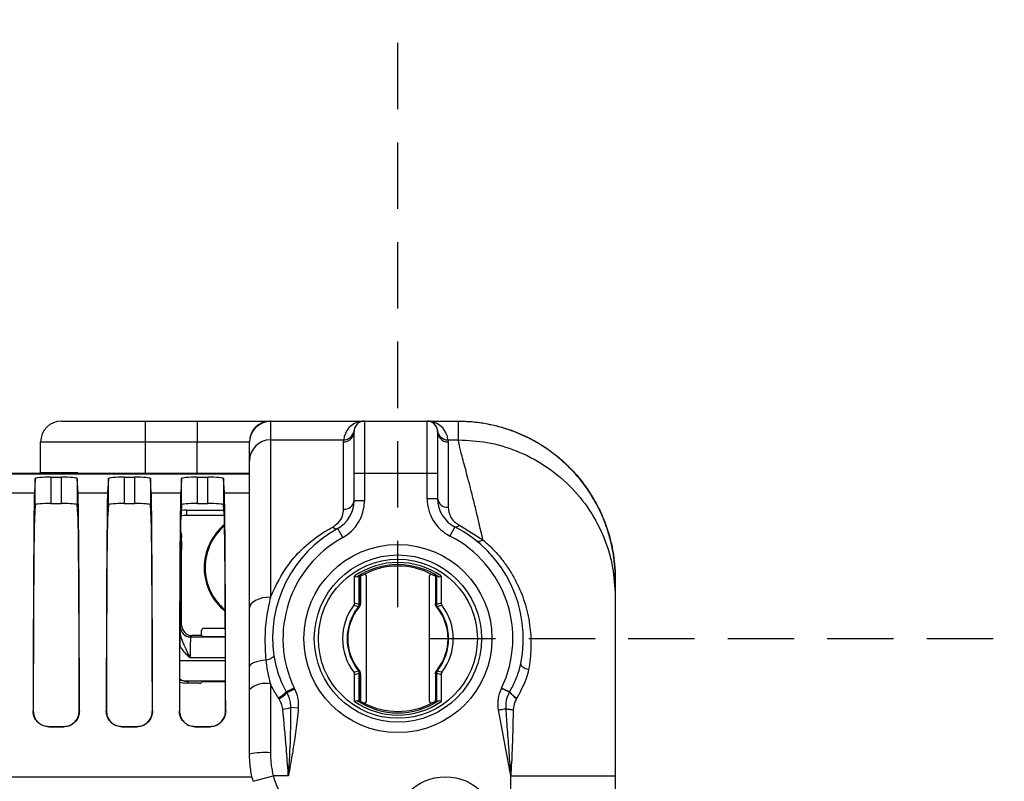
# Model space of a CAD drawing. Header units: millimetres. Extents: x 9 to 583, y 10 to 410.
# Tile 105 of 107: x 459 to 478, y 315 to 330. Entities that reach past the tile are written whole.
import ezdxf

# ---------------------------------------------------------------- set-up
doc = ezdxf.new("R2010")
doc.units = ezdxf.units.MM
doc.linetypes.add('HIDDEN', pattern=[1.905, 1.27, -0.635])
doc.layers.add('DEFAULT_2', color=5, linetype='HIDDEN')
doc.styles.add('SLDTEXTSTYLE0', font='TXT', dxfattribs={"width": 0.605})
doc.dimstyles.new('SLDDIMSTYLE1', dxfattribs={"dimtxt": 5, "dimasz": 3, "dimexe": 0, "dimexo": 0.0625, "dimgap": 1.25, "dimtad": 1, "dimlfac": 5, "dimrnd": 1e-09, "dimzin": 12, "dimdsep": 46, "dimtxsty": 'SLDTEXTSTYLE0', "dimsah": 1, "dimcen": 0.09, "dimadec": 0, "dimazin": 3, "dimtfac": 1, "dimtmove": 0, "dimatfit": 0, "dimfxl": 0, "dimfrac": 2, "dimtolj": 1, "dimtzin": 12, "dimarcsym": 0})
doc.dimstyles.new('SLDDIMSTYLE2', dxfattribs={"dimtxt": 5, "dimasz": 3, "dimexe": 0, "dimexo": 0.0625, "dimgap": 1.25, "dimtad": 1, "dimdec": 1, "dimlfac": 5, "dimrnd": 1e-09, "dimzin": 12, "dimdsep": 46, "dimtxsty": 'SLDTEXTSTYLE0', "dimsah": 1, "dimcen": 0.09, "dimadec": 0, "dimazin": 3, "dimtfac": 1, "dimtdec": 1, "dimtmove": 0, "dimatfit": 0, "dimfxl": 0, "dimfrac": 2, "dimtolj": 1, "dimtzin": 12, "dimarcsym": 0})

# ---------------------------------------------------------------- blocks, each defined once
blk = doc.blocks.new('_D_1')
at = {"layer": 'DEFAULT_2'}
for p, q in [((398.515, 318.556), (398.515, 339.286)), ((466.195, 318.556), (466.195, 339.286)), ((398.515, 338.286), (392.165, 338.286)), ((398.515, 338.286), (466.195, 338.286)), ((466.195, 338.286), (472.545, 338.286))]:
    blk.add_line(p, q, dxfattribs=at)
for points in [[(398.515, 338.286), (395.515, 338.886), (395.515, 337.686)], [(466.195, 338.286), (469.195, 337.686), (469.195, 338.886)]]:
    blk.add_solid(points, dxfattribs=at)
at = {"layer": 'DEFAULT_2', "char_height": 5, "attachment_point": 1, "style": 'SLDTEXTSTYLE0'}
for s, insert in [('338.4', (424.814, 352.405)), ('(mounting hole distance)', (395.796, 344.731))]:
    blk.add_mtext(s, dxfattribs=dict(at, insert=insert))
blk = doc.blocks.new('_D_2')
at = {"layer": 'DEFAULT_2'}
for p, q in [((499.183, 317.956), (499.183, 324.306)), ((466.795, 317.956), (500.183, 317.956)), ((499.183, 317.956), (499.183, 250.268)), ((466.795, 250.268), (500.183, 250.268)), ((499.183, 250.268), (499.183, 243.918))]:
    blk.add_line(p, q, dxfattribs=at)
for points in [[(499.183, 317.956), (499.783, 320.956), (498.583, 320.956)], [(499.183, 250.268), (498.583, 247.268), (499.783, 247.268)]]:
    blk.add_solid(points, dxfattribs=at)
at = {"layer": 'DEFAULT_2', "char_height": 5, "attachment_point": 1, "rotation": 90, "style": 'SLDTEXTSTYLE0'}
for s, insert in [('(mounting hole distance)', (500.41, 248.096)), ('338.4', (492.736, 277.113))]:
    blk.add_mtext(s, dxfattribs=dict(at, insert=insert))

msp = doc.modelspace()

# ---------------------------------------------------------------- linework, layer by layer
at = {"color": 7, "linetype": 'Continuous', "lineweight": 25}
for p, q in [((459.755, 322.1157), (461.355, 322.1157)), ((461.355, 322.1157), (461.355, 321.7157)), ((461.355, 322.1157), (462.355, 322.1157)), ((462.355, 322.1157), (462.355, 321.7157)), ((462.355, 322.1157), (463.7523, 322.1157)), ((463.7523, 322.1157), (463.755, 322.1128)), ((463.7523, 322.1157), (465.555, 322.1157)), ((463.755, 322.1128), (463.755, 322.1081)), ((463.755, 322.1081), (463.755, 321.7561)), ((465.4736, 322.1081), (463.755, 322.1081)), ((465.555, 322.1157), (465.555, 321.1157)), ((465.555, 322.1157), (466.755, 322.1157)), ((466.755, 321.1157), (466.755, 322.1157)), ((466.755, 322.1157), (467.355, 322.1157)), ((467.355, 322.1081), (466.8364, 322.1081)), ((467.355, 322.1157), (467.355, 322.1081)), ((467.355, 321.7561), (467.355, 322.1081)), ((463.755, 321.7561), (463.755, 318.7478)), ((463.755, 321.7561), (465.157, 321.7561)), ((465.155, 321.7177), (465.157, 321.7561)), ((465.355, 321.1157), (465.355, 321.9157)), ((466.955, 321.9157), (466.955, 321.1157)), ((467.153, 321.7561), (467.155, 321.7177)), ((467.153, 321.7561), (467.355, 321.7561)), ((459.355, 321.1252), (459.355, 321.7157)), ((461.355, 321.7157), (459.355, 321.7157)), ((461.355, 321.7157), (461.355, 321.1119)), ((462.355, 321.7157), (461.355, 321.7157)), ((462.355, 321.1119), (462.355, 321.7157)), ((463.3531, 321.7157), (462.355, 321.7157)), ((463.355, 321.7097), (463.355, 321.7134)), ((463.355, 321.3577), (463.355, 321.7097)), ((465.155, 320.4294), (465.155, 321.7177)), ((467.155, 321.7177), (467.155, 320.4704)), ((463.355, 318.5358), (463.355, 321.3577)), ((462.9414, 321.1119), (446.1423, 321.1119)), ((463.355, 321.1032), (446.295, 321.1032)), ((459.2534, 321.0158), (459.2371, 320.7424)), ((459.2534, 320.5139), (459.2534, 321.0158)), ((460.0669, 321.1252), (459.355, 321.1252)), ((459.355, 321.1119), (459.355, 321.1252)), ((459.5534, 321.0419), (459.7566, 321.0419)), ((459.5534, 321.0419), (459.5534, 320.54)), ((459.7566, 320.54), (459.7566, 321.0419)), ((460.0566, 321.0158), (460.0566, 320.5139)), ((460.0729, 320.7424), (460.0566, 321.0158)), ((460.6534, 321.0158), (460.6371, 320.7424)), ((460.6534, 320.5139), (460.6534, 321.0158)), ((460.9534, 321.0419), (461.1566, 321.0419)), ((460.9534, 321.0419), (460.9534, 320.54)), ((461.1566, 320.54), (461.1566, 321.0419)), ((461.4566, 321.0158), (461.4566, 320.5139)), ((461.4729, 320.7424), (461.4566, 321.0158)), ((462.0534, 321.0158), (462.0371, 320.7424)), ((462.0534, 320.5139), (462.0534, 321.0158)), ((462.3534, 321.0419), (462.5566, 321.0419)), ((462.3534, 321.0419), (462.3534, 320.54)), ((462.5566, 320.54), (462.5566, 321.0419)), ((462.8566, 321.0158), (462.8566, 320.5139)), ((462.8729, 320.7424), (462.8566, 321.0158)), ((463.355, 321.1119), (462.9414, 321.1119)), ((465.555, 321.1157), (465.355, 321.1157)), ((465.355, 320.5875), (465.355, 321.1157)), ((465.555, 321.1157), (465.555, 320.5875)), ((466.755, 321.1157), (465.555, 321.1157)), ((466.755, 320.6298), (466.755, 321.1157)), ((466.955, 321.1157), (466.755, 321.1157)), ((466.955, 321.1157), (466.955, 320.6298)), ((458.6729, 320.7424), (459.2371, 320.7424)), ((460.0729, 320.7424), (460.6371, 320.7424)), ((461.4729, 320.7424), (462.0371, 320.7424)), ((466.955, 320.6298), (466.755, 320.6298)), ((459.2534, 320.5139), (459.2373, 320.2443)), ((459.5534, 320.54), (459.7566, 320.54)), ((460.0727, 320.2443), (460.0566, 320.5139)), ((460.6534, 320.5139), (460.6373, 320.2443)), ((460.9534, 320.54), (461.1566, 320.54)), ((461.4727, 320.2443), (461.4566, 320.5139)), ((462.0534, 320.5139), (462.0373, 320.2443)), ((462.3534, 320.54), (462.5566, 320.54)), ((462.8727, 320.2443), (462.8566, 320.5139)), ((465.555, 320.5875), (465.355, 320.5875)), ((462.1481, 320.4119), (462.1534, 320.4119)), ((462.1534, 320.3119), (462.1534, 320.4119)), ((462.1534, 320.4119), (462.8627, 320.4119)), ((465.139, 319.8857), (465.043, 320.0612)), ((467.283, 320.095), (467.1923, 319.9167)), ((467.3737, 320.1246), (467.8212, 319.8444)), ((462.055, 318.2119), (462.055, 319.8931)), ((462.0538, 319.8181), (462.0265, 318.4163)), ((465.3653, 318.6357), (465.3653, 319.1522)), ((465.406, 319.1307), (465.3653, 319.1522)), ((465.4553, 318.614), (465.4553, 319.1617)), ((465.4672, 319.1687), (465.4672, 318.614)), ((465.486, 319.1579), (465.477, 319.1421)), ((465.477, 319.1421), (465.477, 318.6261)), ((465.513, 319.1631), (465.504, 319.1683)), ((465.595, 316.7633), (465.595, 319.1406)), ((466.795, 319.1406), (466.795, 316.7633)), ((466.886, 319.1683), (466.877, 319.1631)), ((466.913, 319.1421), (466.904, 319.1579)), ((466.913, 319.1421), (466.913, 318.6261)), ((466.9228, 318.614), (466.9228, 319.1687)), ((466.9348, 319.1617), (466.9348, 318.614)), ((467.0247, 319.1522), (466.984, 319.1307)), ((467.0247, 319.1522), (467.0247, 318.6357)), ((470.355, 319.1043), (470.355, 318.7675)), ((465.4392, 318.563), (465.3509, 318.5931)), ((465.4362, 318.5589), (465.4392, 318.563)), ((465.4362, 318.5589), (465.4453, 318.5516)), ((465.4505, 318.5587), (465.4453, 318.5516)), ((465.4549, 318.6073), (465.4553, 318.614)), ((465.4553, 318.614), (465.4672, 318.614)), ((465.4672, 318.614), (465.4666, 318.6028)), ((466.9234, 318.6028), (466.9228, 318.614)), ((466.9228, 318.614), (466.9348, 318.614)), ((466.9348, 318.614), (466.9351, 318.6073)), ((466.9447, 318.5516), (466.9395, 318.5587)), ((466.9447, 318.5516), (466.9539, 318.5589)), ((467.0391, 318.5931), (466.9508, 318.563)), ((466.9508, 318.563), (466.9539, 318.5589)), ((462.0287, 318.1856), (462.055, 318.2119)), ((462.255, 318.0119), (462.2287, 317.9856)), ((462.4379, 318.0119), (462.255, 318.0119)), ((462.4379, 318.0119), (462.4379, 318.1119)), ((462.4569, 317.9929), (462.4379, 318.0119)), ((462.4779, 318.1519), (462.8917, 318.1519)), ((462.8923, 317.9877), (462.5622, 317.9877)), ((463.355, 316.9796), (463.355, 317.4176)), ((465.3509, 317.3107), (465.4392, 317.3408)), ((465.3653, 316.7516), (465.3653, 317.2682)), ((465.4362, 317.345), (465.4453, 317.3523)), ((465.4392, 317.3408), (465.4362, 317.345)), ((465.4453, 317.3523), (465.4505, 317.3452)), ((465.4553, 317.2898), (465.4549, 317.2966)), ((465.4553, 316.7421), (465.4553, 317.2898)), ((465.4553, 317.2898), (465.4672, 317.2898)), ((465.4666, 317.3011), (465.4672, 317.2898)), ((465.4672, 317.2898), (465.4672, 316.7352)), ((465.477, 317.2777), (465.477, 316.7617)), ((466.913, 317.2777), (466.913, 316.7617)), ((466.9228, 317.2898), (466.9234, 317.3011)), ((466.9228, 317.2898), (466.9348, 317.2898)), ((466.9228, 316.7352), (466.9228, 317.2898)), ((466.9351, 317.2966), (466.9348, 317.2898)), ((466.9348, 317.2898), (466.9348, 316.7421)), ((466.9395, 317.3452), (466.9447, 317.3523)), ((466.9447, 317.3523), (466.9539, 317.345)), ((466.9539, 317.345), (466.9508, 317.3408)), ((466.9508, 317.3408), (467.0391, 317.3107)), ((467.0247, 317.2682), (467.0247, 316.7516)), ((462.1812, 317.1382), (462.1479, 317.1049)), ((462.3916, 317.1049), (462.1479, 317.1049)), ((462.8945, 317.1382), (462.1812, 317.1382)), ((462.4569, 317.1309), (462.4316, 317.1056)), ((462.5622, 317.1361), (462.8945, 317.1361)), ((463.755, 317.0887), (463.755, 315.7716)), ((463.355, 315.7442), (463.355, 316.9796)), ((464.2093, 317.0088), (464.0585, 316.9369)), ((464.0585, 316.9369), (464.0693, 316.9179)), ((464.2184, 316.9897), (464.0693, 316.9179)), ((464.2093, 317.0088), (464.2184, 316.9897)), ((468.3302, 316.9287), (468.1765, 316.9998)), ((468.3337, 316.9352), (468.1805, 317.0083)), ((468.3302, 316.9287), (468.3337, 316.9352)), ((463.9201, 316.8005), (463.9078, 316.8188)), ((465.3653, 316.7516), (465.406, 316.7731)), ((465.477, 316.7617), (465.486, 316.7459)), ((465.504, 316.7355), (465.513, 316.7407)), ((466.877, 316.7407), (466.886, 316.7355)), ((466.904, 316.7459), (466.913, 316.7617)), ((466.984, 316.7731), (467.0247, 316.7516)), ((468.4694, 316.8149), (468.4666, 316.8105)), ((459.2118, 316.5687), (459.2145, 316.5714)), ((460.0955, 316.5714), (460.0982, 316.5687)), ((460.6118, 316.5687), (460.6145, 316.5714)), ((461.4955, 316.5714), (461.4982, 316.5687)), ((462.0118, 316.5687), (462.0145, 316.5714)), ((462.8955, 316.5714), (462.8982, 316.5687)), ((464.2876, 316.6262), (464.1394, 316.6369)), ((468.355, 315.3287), (468.1188, 316.5909)), ((459.5141, 316.271), (459.5115, 316.2684)), ((459.5115, 316.2684), (459.7986, 316.2684)), ((459.5141, 316.271), (459.7959, 316.271)), ((459.7986, 316.2684), (459.7959, 316.271)), ((460.9141, 316.271), (460.9115, 316.2684)), ((460.9115, 316.2684), (461.1986, 316.2684)), ((460.9141, 316.271), (461.1959, 316.271)), ((461.1986, 316.2684), (461.1959, 316.271)), ((462.3141, 316.271), (462.3115, 316.2684)), ((462.3115, 316.2684), (462.5986, 316.2684)), ((462.3141, 316.271), (462.5959, 316.271)), ((462.5986, 316.2684), (462.5959, 316.271)), ((463.4236, 315.2248), (463.8099, 315.3287)), ((464.099, 315.3287), (463.8099, 315.3287)), ((468.355, 312.5157), (468.355, 315.3287)), ((470.355, 315.3287), (470.355, 312.5157))]:
    msp.add_line(p, q, dxfattribs=at)
at = {"color": 8, "linetype": 'Continuous', "lineweight": 25}
for p, q in [((462.8729, 320.7424), (463.355, 320.7424)), ((462.8687, 320.3119), (462.1534, 320.3119)), ((462.018, 318.0563), (462.0262, 318.0574)), ((462.2287, 317.9856), (462.8923, 317.9856)), ((462.0164, 317.5382), (462.8936, 317.5382)), ((462.8935, 317.5857), (462.2184, 317.5857)), ((401.3068, 315.3119), (463.4032, 315.3119))]:
    msp.add_line(p, q, dxfattribs=at)
at = {"color": 7, "linetype": 'Continuous', "lineweight": 25, "flags": 128}
for points in [[(465.4672, 319.1687), (465.4848, 319.1587), (465.486, 319.1579)], [(466.9228, 319.1687), (466.9053, 319.1587), (466.904, 319.1579)], [(463.755, 318.7478), (463.677, 318.7437), (463.6019, 318.7316), (463.5328, 318.712), (463.4722, 318.6857), (463.4224, 318.6535), (463.3855, 318.6169), (463.3627, 318.5771), (463.355, 318.5358)], [(463.8175, 317.6279), (463.8161, 317.6159), (463.8088, 317.6035), (463.7959, 317.5909), (463.7776, 317.5787), (463.7546, 317.5671), (463.7275, 317.5565), (463.6972, 317.5473), (463.6646, 317.5396)], [(463.6646, 317.5396), (463.6008, 317.5332), (463.5413, 317.5235), (463.4878, 317.5108), (463.4418, 317.4955), (463.4047, 317.478), (463.3773, 317.4589), (463.3606, 317.4385), (463.355, 317.4176)], [(468.5454, 317.4702), (468.5458, 317.4567), (468.5524, 317.4423), (468.565, 317.4276), (468.5831, 317.4129), (468.6062, 317.3988), (468.6335, 317.3856), (468.6643, 317.3738), (468.6975, 317.3638)], [(465.4672, 316.7352), (465.4848, 316.7452), (465.486, 316.7459)], [(466.9228, 316.7352), (466.9053, 316.7452), (466.904, 316.7459)]]:
    msp.add_lwpolyline(points, dxfattribs=at)
at = {"color": 8, "linetype": 'Continuous', "lineweight": 25, "flags": 128}
for points in [[(462.0195, 318.4428), (462.0243, 318.4307), (462.0265, 318.4163)], [(462.0182, 318.1082), (462.0214, 318.1068), (462.0236, 318.1044)]]:
    msp.add_lwpolyline(points, dxfattribs=at)
at = {"color": 7, "linetype": 'Continuous', "lineweight": 25}
for centre, radius in [((466.195, 317.9557), 1.8), ((466.195, 317.9557), 1.6), ((466.195, 317.9519), 1.5217), ((467.105, 314.3119), 1)]:
    msp.add_circle(centre, radius, dxfattribs=at)
for centre, radius, start, end in [((459.755, 321.7157), 0.4, 90, 180), ((463.7527, 321.7161), 0.3996, 90.05589, 180.05578), ((463.7547, 321.7131), 0.3997, 89.9573, 179.95724), ((463.7542, 321.7089), 0.3992, 89.89099, 179.89057), ((465.555, 321.7165), 0.4, 101.74286, 174.31384), ((465.1575, 321.9557), 0.1995, 269.85475, 354.21781), ((465.555, 321.9157), 0.2, 90, 180), ((465.4798, 322.2775), 0.1695, 267.88846, 281.73045), ((466.755, 321.9157), 0.2, 0, 90), ((466.8302, 322.2775), 0.1695, 258.26955, 272.11154), ((466.755, 321.7165), 0.4, 5.68616, 78.25714), ((467.1525, 321.9557), 0.1995, 185.78219, 270.14525), ((463.7542, 321.3569), 0.3992, 89.89099, 179.89057), ((465.156, 321.9167), 0.199, 269.72031, 359.71756), ((467.154, 321.9167), 0.199, 180.28244, 270.27969), ((467.555, 320.6298), 0.8, 180, 243.04225), ((467.555, 320.6298), 0.6, 180, 243.04225), ((467.1368, 320.6527), 0.1832, 187.17995, 275.71632), ((464.755, 320.5875), 0.6, 298.6854, 0), ((464.755, 320.5875), 0.8, 298.6854, 0), ((465.1738, 320.6113), 0.1828, 264.11257, 352.54499), ((463.555, 319.3119), 1.068, 129.45852, 231.51551), ((463.555, 319.3119), 1.05, 130.23601, 180), ((466.195, 317.9557), 2.4, 118.6854, 187.8507), ((465.0166, 320.1494), 0.0921, 220.92603, 286.67411), ((467.3053, 320.1804), 0.0883, 255.38256, 320.7837), ((466.195, 317.9557), 2.4, 348.32792, 63.04225), ((466.195, 317.9557), 2.2, 118.6854, 205.49577), ((466.195, 317.9557), 2.2, 334.4909, 63.04225), ((463.555, 319.3119), 1.05, 180, 230.7232), ((466.195, 317.9519), 1.4592, 55.34692, 124.65308), ((466.195, 317.9519), 1.4184, 56.20472, 123.79528), ((466.195, 317.9519), 1.39, 61.70092, 118.29908), ((466.195, 317.9519), 1.399, 119.59963, 120.45002), ((466.195, 317.9519), 1.39, 118.29908, 119.38422), ((465.555, 319.1406), 0.04, 0, 118.29908), ((466.835, 319.1406), 0.04, 61.70092, 180), ((466.195, 317.9519), 1.39, 60.61578, 61.70092), ((466.195, 317.9519), 1.399, 59.54998, 60.40037), ((466.195, 317.9519), 1.06, 142.7794, 217.2206), ((466.195, 317.9519), 0.9717, 141.34575, 218.65425), ((466.195, 317.9519), 0.96, 141.34575, 218.65425), ((465.4523, 318.5801), 0.0215, 232.58337, 265.27931), ((466.195, 317.9519), 0.96, 140.50502, 141.34575), ((465.4539, 318.5872), 0.0201, 50.83549, 87.17848), ((466.295, 317.9519), 1.06, 140.50438, 141.3451), ((466.095, 317.9519), 1.06, 38.6549, 39.49562), ((466.9361, 318.5872), 0.0201, 92.82152, 129.16451), ((466.195, 317.9519), 0.96, 38.65425, 39.49498), ((466.9377, 318.5801), 0.0215, 274.72069, 307.41663), ((466.195, 317.9519), 0.96, 321.34575, 38.65425), ((466.195, 317.9519), 0.9717, 321.34575, 38.65425), ((466.195, 317.9519), 1.06, 322.7794, 37.2206), ((462.2287, 318.1857), 0.2, 180.02044, 269.97956), ((465.4523, 317.3237), 0.0215, 94.72069, 127.41663), ((466.195, 317.9519), 0.96, 218.65425, 219.49498), ((465.4539, 317.3166), 0.0201, 272.82152, 309.16451), ((466.295, 317.9519), 1.06, 218.6549, 219.49562), ((466.095, 317.9519), 1.06, 320.50438, 321.3451), ((466.9361, 317.3166), 0.0201, 230.83549, 267.17848), ((466.195, 317.9519), 0.96, 320.50502, 321.34575), ((466.9377, 317.3237), 0.0215, 52.58337, 85.27931), ((463.6624, 316.6403), 0.4579, 78.33745, 132.1788), ((463.5483, 317.433), 0.7116, 300.34279, 315.80437), ((463.5467, 317.4285), 0.7306, 300.74312, 315.66875), ((468.9026, 316.6638), 0.8, 154.4909, 155.16655), ((468.7533, 317.2793), 0.5495, 219.64835, 238.55661), ((468.759, 317.278), 0.5462, 218.87548, 237.98765), ((466.195, 317.9519), 1.4592, 235.34692, 304.65308), ((466.195, 317.9519), 1.4184, 236.20472, 303.79528), ((466.195, 317.9519), 1.399, 239.54998, 240.40037), ((466.195, 317.9519), 1.39, 240.61578, 241.70092), ((465.555, 316.7633), 0.04, 241.70092, 0), ((466.195, 317.9519), 1.39, 241.70092, 298.29908), ((466.835, 316.7633), 0.04, 180, 298.29908), ((466.195, 317.9519), 1.39, 298.29908, 299.38422), ((466.195, 317.9519), 1.399, 299.59963, 300.45002), ((463.9202, 317.364), 0.7595, 275.37303, 286.7775), ((463.6555, 314.2944), 1.4806, 86.14547, 101.70915), ((465.355, 315.7442), 1.6, 195.05087, 225)]:
    msp.add_arc(centre, radius, start, end, dxfattribs=at)
at = {"color": 8, "linetype": 'Continuous', "lineweight": 25}
msp.add_arc((461.9875, 319.8148), 0.0664, 2.90536, 50.87513, dxfattribs=at)
at = {"color": 7, "linetype": 'Continuous', "lineweight": 25}
for centre, major_axis, ratio, start_param, end_param in [((459.5534, 321.0157), (0.3, 0), 0.0874887, 1.5707963, 3.1363567), ((459.7566, 321.0157), (0.3, 0), 0.0874887, 0.005236, 1.5707963), ((460.9534, 321.0157), (0.3, 0), 0.0874887, 1.5707963, 3.1363567), ((461.1566, 321.0157), (0.3, 0), 0.0874887, 0.005236, 1.5707963), ((462.3534, 321.0157), (0.3, 0), 0.0874887, 1.5707963, 3.1363567), ((462.5566, 321.0157), (0.3, 0), 0.0874887, 0.005236, 1.5707963), ((459.2396, 315.3119), (0, 5.4512), 0.005236, 0.0872665, 1.3381519), ((460.0704, 315.3119), (0, 5.4512), 0.005236, 4.9450334, 6.1959188), ((460.6396, 315.3119), (0, 5.4512), 0.005236, 0.0872665, 1.3381519), ((461.4704, 315.3119), (0, 5.4512), 0.005236, 4.9450334, 6.1959188), ((462.0396, 315.3119), (0, 5.4512), 0.005236, 0.0872665, 1.3381519), ((462.8704, 315.3119), (0, 5.4512), 0.005236, 4.9450334, 6.1959188), ((459.5534, 320.5138), (0.3, 0), 0.0874887, 1.5707963, 3.1363567), ((459.7566, 320.5138), (0.3, 0), 0.0874887, 0.005236, 1.5707963), ((460.9534, 320.5138), (0.3, 0), 0.0874887, 1.5707963, 3.1363567), ((461.1566, 320.5138), (0.3, 0), 0.0874887, 0.005236, 1.5707963), ((462.3534, 320.5138), (0.3, 0), 0.0874887, 1.5707963, 3.1363567), ((462.5566, 320.5138), (0.3, 0), 0.0874887, 0.005236, 1.5707963), ((459.2396, 315.3119), (0, 4.9512), 0.005236, 0.0872665, 1.3135902), ((460.0704, 315.3119), (0, 4.9512), 0.005236, 4.9695951, 6.1959188), ((460.6396, 315.3119), (0, 4.9512), 0.005236, 0.0872665, 1.3135902), ((461.4704, 315.3119), (0, 4.9512), 0.005236, 4.9695951, 6.1959188), ((462.0396, 315.3119), (0, 4.9512), 0.005236, 0.0872665, 1.3135902), ((462.1481, 319.8119), (0.6001, 0), 0.9998477, 1.5707963, 1.7404011), ((462.1534, 319.8119), (0.6001, 0), 0.9998985, 1.5707963, 1.7493647), ((462.8704, 315.3119), (0, 4.9512), 0.005236, 4.9695951, 6.1959188), ((462.048, 320.1908), (0, 0.5), 0.0174551, 3.8714923, 4.0747281), ((466.1829, 317.9519), (1.4118, 0), 0.9999632, 2.1122716, 2.1534912), ((466.2071, 317.9519), (1.4118, 0), 0.9999632, 0.9881014, 1.0293211), ((459.2216, 317.9519), (7.1676, 0), 0.185219, 0.5162876, 0.5410602), ((473.1685, 317.9519), (7.1676, 0), 0.185219, 2.6005325, 2.625305), ((462.0323, 318.0437), (0, 0.5), 0.0174551, 0.7298997, 1.4489937), ((462.0289, 317.5857), (0, 0.6), 0.0174551, 0.0174533, 0.5265484), ((462.255, 318.212), (-0.1415, -0.1415), 0.9996955, 5.4979394, 7.0684312), ((462.2289, 317.5857), (0, 0.4), 0.0261826, 0.0174533, 1.5707963), ((462.4779, 318.1119), (0.0283, -0.0283), 0.9996955, 2.3563468, 3.9268385), ((459.2216, 317.9519), (7.1676, 0), 0.185219, 5.7421251, 5.7668977), ((473.1685, 317.9519), (7.1676, 0), 0.185219, 3.6578803, 3.6826528), ((462.1481, 317.705), (-0.4244, -0.4244), 0.9996955, 0.5626015, 0.7852459), ((462.3916, 317.1056), (0.04, 0), 0.0174551, 4.712389, 6.265732), ((466.1829, 317.9519), (1.4118, 0), 0.9999632, 4.1296941, 4.1709137), ((466.2071, 317.9519), (1.4118, 0), 0.9999632, 5.2538642, 5.2950839)]:
    msp.add_ellipse(centre, major_axis=major_axis, ratio=ratio, start_param=start_param, end_param=end_param, dxfattribs=at)
at = {"color": 8, "linetype": 'Continuous', "lineweight": 25}
msp.add_ellipse((462.1534, 319.8119), major_axis=(0.5001, 0), ratio=0.9998477, start_param=1.5707963, end_param=1.7982542, dxfattribs=at)
at = {"color": 7, "linetype": 'Continuous', "lineweight": 25}
for points, knots in [([(467.355, 322.1157), (467.355, 322.1157), (467.4118, 322.1157), (467.5254, 322.1125), (467.7214, 322.0957), (467.9423, 322.061), (468.1873, 322.0013), (468.4291, 321.92), (468.6623, 321.8188), (468.8841, 321.6993), (469.0943, 321.5623), (469.2946, 321.4064), (469.4683, 321.2458), (469.6165, 321.0864), (469.7497, 320.9227), (469.8785, 320.7386), (470, 320.5322), (470.1057, 320.3144), (470.1937, 320.0884), (470.2631, 319.8568), (470.314, 319.6199), (470.3461, 319.3771), (470.3547, 319.2039), (470.355, 319.113), (470.355, 319.1043)], [0, 0, 0, 0, 0.0000025, 0.036053, 0.0722211, 0.1249216, 0.1779909, 0.2322249, 0.2868599, 0.3393198, 0.3921445, 0.4461113, 0.5004713, 0.5423082, 0.5843269, 0.6344952, 0.6849757, 0.7364362, 0.788234, 0.8389519, 0.8899911, 0.9420381, 0.9944487, 1, 1, 1, 1]), ([(470.355, 319.1043), (470.355, 319.1135), (470.3547, 319.2052), (470.3415, 319.4646), (470.2828, 319.7966), (470.183, 320.1173), (470.0569, 320.4283), (469.8923, 320.7224), (469.6926, 320.9928), (469.5262, 321.1822), (469.3445, 321.3573), (469.1464, 321.5183), (468.9358, 321.6615), (468.7156, 321.7854), (468.4866, 321.8901), (468.2466, 321.9762), (468.0291, 322.0339), (467.7862, 322.0802), (467.5714, 322.1046), (467.4093, 322.1072), (467.355, 322.1081)], [0, 0, 0, 0, 0.0058883, 0.0583511, 0.165129, 0.2195021, 0.2719364, 0.3785584, 0.4328711, 0.4856973, 0.5388911, 0.5932458, 0.6480016, 0.7007453, 0.7538578, 0.8081293, 0.8628013, 0.8968574, 0.9654421, 1, 1, 1, 1]), ([(467.8212, 319.8444), (467.7955, 319.9601), (467.7498, 320.1657), (467.6833, 320.4426), (467.6221, 320.6902), (467.5635, 320.9183), (467.4919, 321.1885), (467.4218, 321.451), (467.3662, 321.6648), (467.3586, 321.7265), (467.355, 321.7561)], [0, 0, 0, 0, 0.10930238, 0.19425967, 0.28866034, 0.38760367, 0.47833448, 0.66554934, 0.83935244, 1, 1, 1, 1]), ([(467.355, 321.7561), (467.538, 321.7464), (467.9149, 321.7265), (468.474, 321.5602), (469.0117, 321.2845), (469.4913, 320.8957), (469.8816, 320.4179), (470.1583, 319.8823), (470.3252, 319.3253), (470.3453, 318.9498), (470.355, 318.7675)], [0, 0, 0, 0, 0.116516, 0.2400113, 0.3686408, 0.5, 0.6313592, 0.7599887, 0.883484, 1, 1, 1, 1]), ([(463.355, 321.7134), (463.3549, 321.7141), (463.3548, 321.7154), (463.3536, 321.7156), (463.3531, 321.7157)], [0, 0, 0, 0, 0.4993922, 1, 1, 1, 1]), ([(464.947, 320.0891), (464.9849, 320.1149), (465.0743, 320.1759), (465.142, 320.2998), (465.1508, 320.3872), (465.155, 320.4294)], [0, 0, 0, 0, 0.2747735, 0.6491045, 1, 1, 1, 1]), ([(467.155, 320.4704), (467.1645, 320.4035), (467.1789, 320.3016), (467.2764, 320.1821), (467.3462, 320.1408), (467.3737, 320.1246)], [0, 0, 0, 0, 0.5371824, 0.8182582, 1, 1, 1, 1]), ([(463.755, 318.7478), (463.8575, 318.9631), (464.0248, 319.3145), (464.3896, 319.7069), (464.6828, 319.9402), (464.8841, 320.0536), (464.947, 320.0891)], [0, 0, 0, 0, 0.38877531, 0.63441485, 0.88579905, 1, 1, 1, 1]), ([(462.0317, 320.0201), (462.032, 320.0193), (462.0494, 319.9799), (462.0522, 319.9361), (462.055, 319.8931)], [0, 0, 0, 0, 0.0188234, 1, 1, 1, 1]), ([(467.8212, 319.8444), (467.8212, 319.8444), (467.8611, 319.8111), (467.956, 319.7267), (468.0976, 319.5804), (468.2419, 319.4015), (468.3716, 319.2071), (468.4803, 319.0061), (468.5687, 318.8026), (468.6381, 318.5981), (468.6912, 318.3856), (468.7254, 318.1754), (468.7424, 317.9703), (468.7437, 317.7709), (468.7309, 317.5683), (468.7086, 317.4321), (468.6975, 317.3638)], [0, 0, 0, 0, 0.0000038, 0.0590647, 0.1434385, 0.2283261, 0.3148286, 0.4018931, 0.4795565, 0.5576303, 0.6369962, 0.7168132, 0.7867143, 0.8569471, 0.9282708, 1, 1, 1, 1]), ([(465.4553, 319.1617), (465.4579, 319.1633), (465.4633, 319.1665), (465.4668, 319.1685), (465.4671, 319.1686), (465.4672, 319.1687)], [0, 0, 0, 0, 0.40684704, 0.81527413, 1, 1, 1, 1]), ([(466.9228, 319.1687), (466.9232, 319.1685), (466.924, 319.1681), (466.9288, 319.1653), (466.933, 319.1627), (466.9348, 319.1617)], [0, 0, 0, 0, 0.3716349, 0.742531, 1, 1, 1, 1]), ([(463.755, 318.7478), (463.7307, 318.6356), (463.6775, 318.3908), (463.6388, 317.9879), (463.6559, 317.69), (463.6646, 317.5396)], [0, 0, 0, 0, 0.2950682, 0.6442155, 1, 1, 1, 1]), ([(470.355, 318.7675), (470.355, 318.7534), (470.355, 318.7258), (470.355, 318.6612), (470.355, 318.5662), (470.355, 318.4278), (470.355, 318.2388), (470.355, 318.0191), (470.355, 317.776), (470.355, 317.5126), (470.355, 317.2171), (470.355, 316.8861), (470.355, 316.5275), (470.355, 316.0141), (470.355, 315.6034), (470.355, 315.3287)], [0, 0, 0, 0, 0.07531121, 0.14693757, 0.2201942, 0.30386816, 0.3841005, 0.46185757, 0.526896, 0.59151007, 0.65901372, 0.72530774, 0.79392218, 0.86215888, 1, 1, 1, 1]), ([(465.3509, 318.5931), (465.3551, 318.5996), (465.3634, 318.6126), (465.3647, 318.628), (465.3653, 318.6357)], [0, 0, 0, 0, 0.49939253, 1, 1, 1, 1]), ([(465.4392, 318.563), (465.4418, 318.5678), (465.4496, 318.5815), (465.4528, 318.5971), (465.4549, 318.6073)], [0, 0, 0, 0, 0.3446802, 1, 1, 1, 1]), ([(465.4666, 318.6028), (465.4646, 318.5925), (465.4616, 318.5769), (465.4533, 318.5633), (465.4505, 318.5587)], [0, 0, 0, 0, 0.65456775, 1, 1, 1, 1]), ([(465.477, 318.6261), (465.476, 318.6145), (465.4739, 318.5913), (465.4608, 318.5721), (465.4542, 318.5625)], [0, 0, 0, 0, 0.4999659, 1, 1, 1, 1]), ([(466.9358, 318.5625), (466.9354, 318.563), (466.9335, 318.5654), (466.9258, 318.5759), (466.9155, 318.5963), (466.9138, 318.6162), (466.913, 318.6261)], [0, 0, 0, 0, 0.0269084, 0.134611, 0.5700253, 1, 1, 1, 1]), ([(466.9395, 318.5587), (466.9349, 318.567), (466.9278, 318.5797), (466.9244, 318.5953), (466.9236, 318.6015), (466.9234, 318.6028)], [0, 0, 0, 0, 0.5980152, 0.9199679, 1, 1, 1, 1]), ([(466.9351, 318.6073), (466.9353, 318.606), (466.9362, 318.5998), (466.9398, 318.5843), (466.9465, 318.5714), (466.9508, 318.563)], [0, 0, 0, 0, 0.0802795, 0.4027816, 1, 1, 1, 1]), ([(467.0247, 318.6357), (467.0253, 318.628), (467.0266, 318.6126), (467.0349, 318.5996), (467.0391, 318.5931)], [0, 0, 0, 0, 0.49978941, 1, 1, 1, 1]), ([(463.355, 317.4176), (463.355, 317.6114), (463.355, 318.003), (463.355, 318.357), (463.355, 318.5358)], [0, 0, 0, 0, 0.49501739, 1, 1, 1, 1]), ([(462.0236, 318.1044), (462.0237, 318.0967), (462.0238, 318.0812), (462.0254, 318.0654), (462.0262, 318.0574)], [0, 0, 0, 0, 0.4983779, 1, 1, 1, 1]), ([(462.0262, 318.0574), (462.0279, 318.0451), (462.0315, 318.0202), (462.0448, 317.966), (462.0695, 317.8961), (462.1112, 317.8026), (462.1613, 317.7001), (462.199, 317.6245), (462.2181, 317.5862), (462.2184, 317.5857)], [0, 0, 0, 0, 0.0737265, 0.1478911, 0.329716, 0.513026, 0.7535982, 0.9965232, 1, 1, 1, 1]), ([(462.5622, 317.9877), (462.5619, 317.9877), (462.5321, 317.9887), (462.4785, 317.9904), (462.463, 317.9922), (462.4569, 317.9929)], [0, 0, 0, 0, 0.0056182, 0.6056426, 1, 1, 1, 1]), ([(463.8175, 317.6279), (463.8534, 317.463), (463.9057, 317.2228), (464.0221, 317.0051), (464.0585, 316.9369)], [0, 0, 0, 0, 0.6866554, 1, 1, 1, 1]), ([(463.6646, 317.5396), (463.6832, 317.4133), (463.7054, 317.2621), (463.748, 317.1133), (463.755, 317.0887)], [0, 0, 0, 0, 0.8348256, 1, 1, 1, 1]), ([(468.3337, 316.9352), (468.3545, 316.972), (468.3961, 317.0458), (468.4497, 317.1613), (468.4954, 317.2808), (468.5265, 317.3845), (468.5405, 317.4482), (468.5454, 317.4702)], [0, 0, 0, 0, 0.2179097, 0.4367819, 0.6589938, 0.8825175, 1, 1, 1, 1]), ([(465.3653, 317.2682), (465.3647, 317.2759), (465.3634, 317.2912), (465.3551, 317.3042), (465.3509, 317.3107)], [0, 0, 0, 0, 0.49978941, 1, 1, 1, 1]), ([(465.4549, 317.2966), (465.4547, 317.2978), (465.4538, 317.304), (465.4502, 317.3195), (465.4435, 317.3324), (465.4392, 317.3408)], [0, 0, 0, 0, 0.0802795, 0.4027816, 1, 1, 1, 1]), ([(465.4505, 317.3452), (465.4551, 317.3369), (465.4622, 317.3241), (465.4656, 317.3086), (465.4664, 317.3023), (465.4666, 317.3011)], [0, 0, 0, 0, 0.5980152, 0.9199679, 1, 1, 1, 1]), ([(465.4542, 317.3414), (465.4608, 317.3317), (465.4739, 317.3125), (465.476, 317.2893), (465.477, 317.2777)], [0, 0, 0, 0, 0.4999565, 1, 1, 1, 1]), ([(466.913, 317.2777), (466.913, 317.2784), (466.913, 317.2815), (466.9138, 317.2947), (466.9189, 317.3169), (466.9303, 317.3333), (466.9358, 317.3414)], [0, 0, 0, 0, 0.0272277, 0.1362103, 0.5769156, 1, 1, 1, 1]), ([(466.9234, 317.3011), (466.9237, 317.303), (466.9253, 317.3152), (466.9305, 317.3305), (466.9377, 317.3422), (466.9395, 317.3452)], [0, 0, 0, 0, 0.12694644, 0.77978835, 1, 1, 1, 1]), ([(466.9508, 317.3408), (466.9491, 317.3378), (466.9423, 317.326), (466.9373, 317.3106), (466.9354, 317.2985), (466.9351, 317.2966)], [0, 0, 0, 0, 0.2196353, 0.8726813, 1, 1, 1, 1]), ([(467.0391, 317.3107), (467.0349, 317.3043), (467.0266, 317.2913), (467.0253, 317.2759), (467.0247, 317.2682)], [0, 0, 0, 0, 0.4993925, 1, 1, 1, 1]), ([(468.6975, 317.3638), (468.6928, 317.3408), (468.6541, 317.1494), (468.5558, 316.9714), (468.4694, 316.8149)], [0, 0, 0, 0, 0.1203611, 1, 1, 1, 1]), ([(462.4569, 317.1309), (462.463, 317.1317), (462.4785, 317.1335), (462.5321, 317.1351), (462.5619, 317.1361), (462.5622, 317.1361)], [0, 0, 0, 0, 0.3943574, 0.9943818, 1, 1, 1, 1]), ([(463.9078, 316.8188), (463.8643, 316.8879), (463.8088, 316.9759), (463.7645, 317.0687), (463.755, 317.0887)], [0, 0, 0, 0, 0.7846826, 1, 1, 1, 1]), ([(464.0693, 316.9179), (464.0833, 316.8888), (464.1116, 316.8296), (464.1305, 316.7498), (464.1385, 316.685), (464.1391, 316.653), (464.1394, 316.6369)], [0, 0, 0, 0, 0.33082957, 0.67120363, 0.83506253, 1, 1, 1, 1]), ([(464.2184, 316.9897), (464.2302, 316.9626), (464.2541, 316.9082), (464.2773, 316.8191), (464.2908, 316.7245), (464.2886, 316.6592), (464.2876, 316.6262)], [0, 0, 0, 0, 0.2363472, 0.4763715, 0.7357514, 1, 1, 1, 1]), ([(468.1188, 316.5909), (468.1134, 316.6635), (468.103, 316.8041), (468.1525, 316.9359), (468.1765, 316.9998)], [0, 0, 0, 0, 0.5158553, 1, 1, 1, 1]), ([(468.2658, 316.6131), (468.2661, 316.6797), (468.2667, 316.7899), (468.3122, 316.8894), (468.3302, 316.9287)], [0, 0, 0, 0, 0.6049689, 1, 1, 1, 1]), ([(463.9913, 316.6079), (463.9886, 316.6263), (463.9786, 316.6948), (463.9448, 316.7559), (463.9201, 316.8005)], [0, 0, 0, 0, 0.2698687, 1, 1, 1, 1]), ([(465.4672, 316.7352), (465.4668, 316.7354), (465.466, 316.7358), (465.4612, 316.7386), (465.457, 316.7411), (465.4553, 316.7421)], [0, 0, 0, 0, 0.3716349, 0.742531, 1, 1, 1, 1]), ([(466.9348, 316.7421), (466.9321, 316.7405), (466.9267, 316.7374), (466.9233, 316.7354), (466.9229, 316.7352), (466.9228, 316.7352)], [0, 0, 0, 0, 0.406847, 0.8152741, 1, 1, 1, 1]), ([(468.4666, 316.8105), (468.453, 316.7858), (468.4165, 316.7196), (468.4084, 316.6433), (468.4033, 316.5955)], [0, 0, 0, 0, 0.37292314, 1, 1, 1, 1]), ([(459.5115, 316.2684), (459.4782, 316.2716), (459.4117, 316.2781), (459.3229, 316.3284), (459.2553, 316.4025), (459.2175, 316.4871), (459.2135, 316.5444), (459.2118, 316.5687)], [0, 0, 0, 0, 0.2092963, 0.4185565, 0.6289139, 0.8425264, 1, 1, 1, 1]), ([(459.2145, 316.5714), (459.2179, 316.5371), (459.2246, 316.4684), (459.2782, 316.3768), (459.3569, 316.309), (459.4406, 316.2754), (459.4942, 316.2722), (459.5141, 316.271)], [0, 0, 0, 0, 0.2223217, 0.4448324, 0.6624596, 0.8744817, 1, 1, 1, 1]), ([(459.7959, 316.271), (459.829, 316.2743), (459.8954, 316.2807), (459.9839, 316.3307), (460.0514, 316.4043), (460.0897, 316.489), (460.0938, 316.5466), (460.0955, 316.5714)], [0, 0, 0, 0, 0.2081457, 0.4162474, 0.6256807, 0.8390503, 1, 1, 1, 1]), ([(460.0982, 316.5687), (460.0949, 316.5345), (460.0882, 316.4661), (460.0349, 316.3747), (459.9567, 316.3069), (459.8729, 316.2729), (459.8189, 316.2696), (459.7986, 316.2684)], [0, 0, 0, 0, 0.2208997, 0.4419532, 0.659056, 0.8715641, 1, 1, 1, 1]), ([(460.9115, 316.2684), (460.8782, 316.2716), (460.8117, 316.2781), (460.7229, 316.3284), (460.6553, 316.4025), (460.6175, 316.4871), (460.6135, 316.5444), (460.6118, 316.5687)], [0, 0, 0, 0, 0.2092963, 0.4185565, 0.6289139, 0.8425264, 1, 1, 1, 1]), ([(460.6145, 316.5714), (460.6179, 316.5371), (460.6246, 316.4684), (460.6782, 316.3768), (460.7569, 316.309), (460.8406, 316.2754), (460.8942, 316.2722), (460.9141, 316.271)], [0, 0, 0, 0, 0.22232172, 0.44483241, 0.66245959, 0.87448171, 1, 1, 1, 1]), ([(461.1959, 316.271), (461.229, 316.2743), (461.2954, 316.2807), (461.3839, 316.3307), (461.4514, 316.4043), (461.4897, 316.489), (461.4938, 316.5466), (461.4955, 316.5714)], [0, 0, 0, 0, 0.2081457, 0.4162474, 0.6256807, 0.8390503, 1, 1, 1, 1]), ([(461.4982, 316.5687), (461.4949, 316.5345), (461.4882, 316.4661), (461.4349, 316.3747), (461.3567, 316.3069), (461.2729, 316.2729), (461.2189, 316.2696), (461.1986, 316.2684)], [0, 0, 0, 0, 0.2208997, 0.4419532, 0.659056, 0.8715641, 1, 1, 1, 1]), ([(462.3115, 316.2684), (462.2782, 316.2716), (462.2117, 316.2781), (462.1229, 316.3284), (462.0553, 316.4025), (462.0175, 316.4871), (462.0135, 316.5444), (462.0118, 316.5687)], [0, 0, 0, 0, 0.2092963, 0.4185565, 0.6289139, 0.8425264, 1, 1, 1, 1]), ([(462.0145, 316.5714), (462.0179, 316.5371), (462.0246, 316.4684), (462.0782, 316.3768), (462.1569, 316.309), (462.2406, 316.2754), (462.2942, 316.2722), (462.3141, 316.271)], [0, 0, 0, 0, 0.2223217, 0.4448324, 0.6624596, 0.8744817, 1, 1, 1, 1]), ([(462.5959, 316.271), (462.629, 316.2743), (462.6954, 316.2807), (462.7839, 316.3307), (462.8514, 316.4043), (462.8897, 316.489), (462.8938, 316.5466), (462.8955, 316.5714)], [0, 0, 0, 0, 0.2081457, 0.4162474, 0.6256807, 0.8390503, 1, 1, 1, 1]), ([(462.8982, 316.5687), (462.8949, 316.5345), (462.8882, 316.4661), (462.8349, 316.3747), (462.7567, 316.3069), (462.6729, 316.2729), (462.6189, 316.2696), (462.5986, 316.2684)], [0, 0, 0, 0, 0.2208997, 0.4419532, 0.659056, 0.8715641, 1, 1, 1, 1]), ([(464.099, 315.3287), (464.0989, 315.3311), (464.0979, 315.3442), (464.0851, 315.5209), (464.0552, 315.9485), (464.0155, 316.3588), (463.9913, 316.6079)], [0, 0, 0, 0, 0.0056503, 0.0304426, 0.4114127, 1, 1, 1, 1]), ([(464.1394, 316.6369), (464.1397, 316.504), (464.1402, 316.137), (464.1181, 315.7029), (464.1027, 315.3997), (464.0992, 315.3312), (464.099, 315.3287)], [0, 0, 0, 0, 0.3051872, 0.8430455, 0.9943497, 1, 1, 1, 1]), ([(464.2876, 316.6262), (464.2812, 316.5512), (464.2635, 316.3433), (464.2215, 316.0445), (464.1636, 315.6896), (464.1233, 315.4646), (464.0995, 315.331), (464.099, 315.3287)], [0, 0, 0, 0, 0.1721854, 0.4771859, 0.689663, 0.9946084, 1, 1, 1, 1]), ([(468.1188, 316.5909), (468.1388, 316.5939), (468.1788, 316.6), (468.2296, 316.6077), (468.2549, 316.6115), (468.2658, 316.6131)], [0, 0, 0, 0, 0.3627092, 0.7254185, 1, 1, 1, 1]), ([(468.355, 315.3287), (468.3549, 315.331), (468.3462, 315.4801), (468.3284, 315.7762), (468.2992, 316.1354), (468.2783, 316.4144), (468.2699, 316.5469), (468.2658, 316.6131)], [0, 0, 0, 0, 0.0053981, 0.3473599, 0.6898009, 0.8448776, 1, 1, 1, 1]), ([(468.4033, 316.5955), (468.4001, 316.4684), (468.3937, 316.2137), (468.3841, 315.8743), (468.3704, 315.5813), (468.3603, 315.4152), (468.3551, 315.331), (468.355, 315.3287)], [0, 0, 0, 0, 0.3039028, 0.6089714, 0.8016233, 0.9945965, 1, 1, 1, 1]), ([(463.4236, 315.2248), (463.4131, 315.2669), (463.3922, 315.3511), (463.3712, 315.4804), (463.3575, 315.6116), (463.3558, 315.6999), (463.355, 315.7442)], [0, 0, 0, 0, 0.247194, 0.4954827, 0.747163, 1, 1, 1, 1]), ([(463.755, 315.7716), (463.7556, 315.7348), (463.7569, 315.6609), (463.7676, 315.5499), (463.7842, 315.4387), (463.8013, 315.3654), (463.8099, 315.3287)], [0, 0, 0, 0, 0.2474457, 0.4958864, 0.7474145, 1, 1, 1, 1]), ([(468.355, 315.3287), (468.477, 315.3287), (468.7283, 315.3287), (469.101, 315.3287), (469.4595, 315.3287), (469.7792, 315.3287), (470.0394, 315.3287), (470.2239, 315.3287), (470.3352, 315.3287), (470.3485, 315.3287), (470.355, 315.3287)], [0, 0, 0, 0, 0.116516, 0.2400113, 0.3686408, 0.5, 0.6313592, 0.7599887, 0.883484, 1, 1, 1, 1])]:
    msp.add_open_spline(points, degree=3, knots=knots, dxfattribs=at)
for points in [[(467.6961, 319.8283), (467.7036, 319.8239), (467.7186, 319.8149), (467.7494, 319.8145), (467.7841, 319.8233), (467.8089, 319.8374), (467.8212, 319.8444)], [(468.2658, 316.6131), (468.2751, 316.611), (468.2938, 316.6067), (468.3278, 316.6016), (468.3645, 316.5976), (468.3904, 316.5962), (468.4033, 316.5955)]]:
    msp.add_open_spline(points, degree=3, dxfattribs=at)
at = {"color": 8, "linetype": 'Continuous', "lineweight": 25}
for points, knots in [([(462.2184, 317.5857), (462.218, 317.586), (462.1596, 317.6445), (462.077, 317.7158), (462.0282, 317.81), (462.0173, 317.8311)], [0, 0, 0, 0, 0.0048594, 0.7773386, 1, 1, 1, 1]), ([(462.1812, 317.1382), (462.1806, 317.1382), (462.1778, 317.1383), (462.1657, 317.1385), (462.1315, 317.1403), (462.0788, 317.1467), (462.0361, 317.1586), (462.0157, 317.1643)], [0, 0, 0, 0, 0.0109968, 0.0514572, 0.2165398, 0.6270533, 1, 1, 1, 1]), ([(462.0158, 317.182), (462.0231, 317.1776), (462.0452, 317.1645), (462.0837, 317.1526), (462.1252, 317.1427), (462.1555, 317.1394), (462.1721, 317.1385), (462.1784, 317.1383), (462.1808, 317.1382), (462.1812, 317.1382)], [0, 0, 0, 0, 0.13840672, 0.41575746, 0.6954519, 0.88729323, 0.95806557, 0.99174299, 1, 1, 1, 1])]:
    msp.add_open_spline(points, degree=3, knots=knots, dxfattribs=at)

# ---------------------------------------------------------------- dimensions: what is measured, and where the dimension line sits
at = {"layer": 'DEFAULT_2'}
dim = msp.add_linear_dim(base=(466.195, 338.2859), p1=(398.515, 317.9557), p2=(466.195, 317.9557), angle=0, text='<>\\P(mounting hole distance)', dimstyle='SLDDIMSTYLE1', dxfattribs=at)
dim.commit()
dim.dimension.update_dxf_attribs({"geometry": '_D_1', "text_midpoint": (433.4074, 338.2859), "dimtype": 160})
dim = msp.add_linear_dim(base=(506.855, 250.2681), p1=(466.195, 317.9557), p2=(466.195, 250.2681), angle=90, dimstyle='SLDDIMSTYLE2', dxfattribs=at)
dim.commit()
dim.dimension.update_dxf_attribs({"geometry": '_D_2', "text_midpoint": (506.855, 285.7066), "dimtype": 160})

doc.saveas('drawing.dxf')
